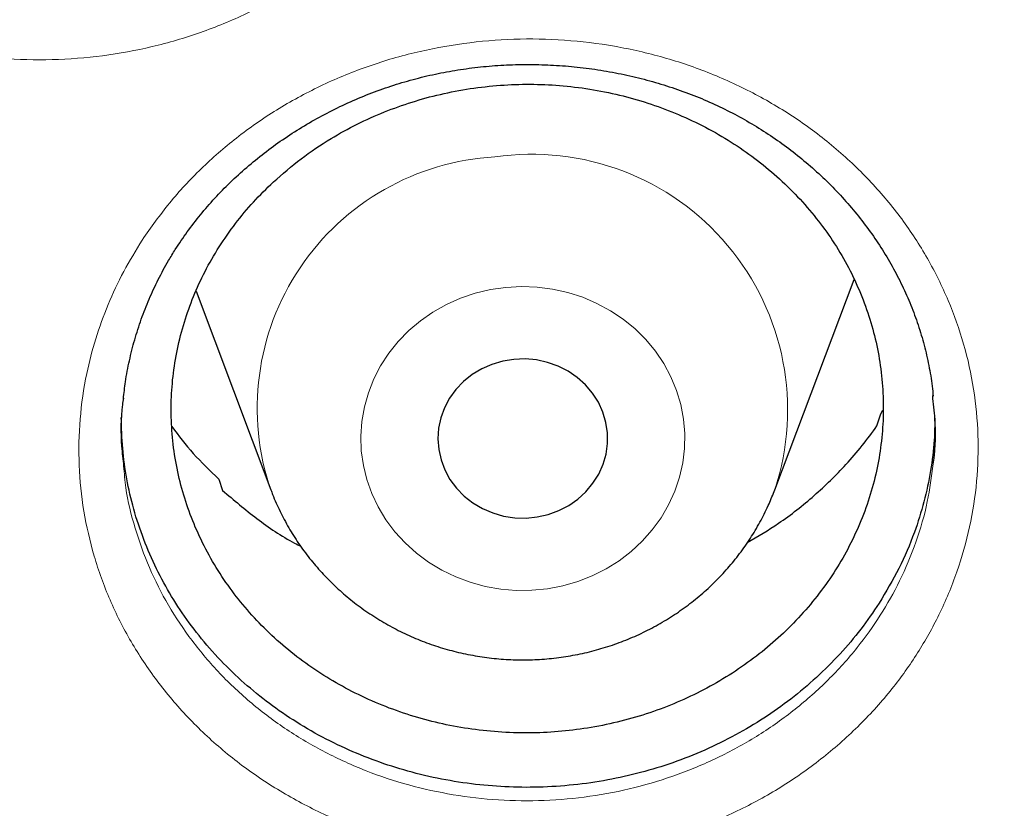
# Model space of a CAD drawing. Header units: millimetres. Extents: x 8 to 976, y 12 to 967.
# Tile 62 of 256: x 361.79 to 366.43, y 790.03 to 793.75. Entities that reach past the tile are written whole.
import ezdxf

# ---------------------------------------------------------------- set-up
doc = ezdxf.new("R2010")
doc.units = ezdxf.units.MM

msp = doc.modelspace()

# ---------------------------------------------------------------- linework, layer by layer
at = {"color": 7, "linetype": 'Continuous', "lineweight": 30}
for p, q in [((365.3466, 791.5305), (365.7198, 792.5223)), ((362.6181, 792.467), (362.9705, 791.5305)), ((365.8458, 791.8888), (365.8564, 791.906)), ((365.828, 791.8315), (365.8458, 791.8888)), ((362.7252, 791.581), (362.7432, 791.5273)), ((365.3436, 791.5224), (365.3466, 791.5305))]:
    msp.add_line(p, q, dxfattribs=at)
at = {"color": 252, "linetype": 'Continuous', "lineweight": 0, "flags": 128}
msp.add_lwpolyline([(364.0787, 792.4845), (364.0058, 792.4739), (363.9343, 792.4568), (363.8649, 792.4333), (363.7982, 792.4036), (363.7349, 792.3681), (363.6756, 792.3269), (363.6208, 792.2806), (363.571, 792.2295), (363.5266, 792.1742), (363.4882, 792.1151), (363.456, 792.0528), (363.4304, 791.9878), (363.4116, 791.9209), (363.3998, 791.8526), (363.395, 791.7835), (363.3974, 791.7143), (363.4069, 791.6456), (363.4234, 791.5782), (363.4467, 791.5125), (363.4768, 791.4493), (363.5131, 791.389), (363.5555, 791.3324), (363.6036, 791.2798), (363.6568, 791.2319), (363.7147, 791.189), (363.7767, 791.1515), (363.8424, 791.1198), (363.9109, 791.0942), (363.9818, 791.075), (364.0543, 791.0622), (364.1278, 791.0561), (364.2016, 791.0566), (364.275, 791.0639), (364.3473, 791.0777), (364.4178, 791.098), (364.4859, 791.1247), (364.551, 791.1573), (364.6124, 791.1957), (364.6695, 791.2395), (364.7219, 791.2883), (364.7691, 791.3415), (364.8105, 791.3988), (364.8458, 791.4596), (364.8747, 791.5233), (364.897, 791.5893), (364.9123, 791.657), (364.9206, 791.7258), (364.9218, 791.795), (364.9159, 791.864), (364.9029, 791.9322), (364.8829, 791.9988), (364.8562, 792.0634), (364.823, 792.1252), (364.7835, 792.1837), (364.7382, 792.2383), (364.6876, 792.2887), (364.6319, 792.3341), (364.5719, 792.3744), (364.508, 792.409), (364.4408, 792.4377), (364.371, 792.4601), (364.2992, 792.4761), (364.2261, 792.4856), (364.1524, 792.4884), (364.0787, 792.4845)], dxfattribs=at)
at = {"color": 7, "linetype": 'Continuous', "lineweight": 30, "flags": 128}
msp.add_lwpolyline([(364.1168, 792.1452), (364.0641, 792.1366), (364.0131, 792.1215), (363.9648, 792.1002), (363.9199, 792.0731), (363.8792, 792.0405), (363.8435, 792.0032), (363.8135, 791.9618), (363.7896, 791.9169), (363.7723, 791.8695), (363.7619, 791.8203), (363.7586, 791.7703), (363.7624, 791.7203), (363.7733, 791.6712), (363.791, 791.6239), (363.8153, 791.5793), (363.8458, 791.5381), (363.8818, 791.501), (363.9227, 791.4688), (363.9679, 791.442), (364.0165, 791.4211), (364.0676, 791.4065), (364.1203, 791.3984), (364.1737, 791.3969), (364.2269, 791.4022), (364.2788, 791.414), (364.3286, 791.4322), (364.3753, 791.4565), (364.4182, 791.4864), (364.4564, 791.5215), (364.4893, 791.5609), (364.5164, 791.6042), (364.537, 791.6504), (364.5509, 791.6988), (364.5578, 791.7486), (364.5575, 791.7987), (364.5502, 791.8483), (364.5358, 791.8966), (364.5148, 791.9427), (364.4873, 791.9857), (364.454, 792.0249), (364.4155, 792.0596), (364.3723, 792.0892), (364.3253, 792.1131), (364.2754, 792.1309), (364.2233, 792.1423), (364.1702, 792.1471), (364.1168, 792.1452)], dxfattribs=at)
at = {"color": 252, "linetype": 'Continuous', "lineweight": 0}
for centre, radius, start, end in [((364.0931, 791.9147), 1.1866, 93.202, 198.9486), ((364.2015, 791.9068), 1.2054, 341.8079, 98.3303)]:
    msp.add_arc(centre, radius, start, end, dxfattribs=at)
for points, knots in [([(361.8798, 844.4039), (361.3833, 844.398), (360.3901, 844.3861), (358.9033, 844.2905), (357.4222, 844.138), (355.9497, 843.9234), (354.4974, 843.6502), (353.0678, 843.3198), (351.6632, 842.9342), (350.2777, 842.492), (348.9056, 841.9911), (347.5499, 841.4312), (346.2139, 840.8122), (344.9081, 840.1387), (343.6351, 839.412), (342.4049, 838.6381), (341.2188, 837.8196), (340.0785, 836.959), (338.9788, 836.053), (337.9155, 835.0976), (336.8914, 834.0936), (335.9095, 833.042), (334.9778, 831.951), (334.0982, 830.8226), (333.2772, 829.6659), (332.5153, 828.4839), (331.8128, 827.2794), (331.1664, 826.0476), (330.5737, 824.7831), (330.0371, 823.4878), (329.5589, 822.1637), (329.1431, 820.8213), (328.7907, 819.4629), (328.504, 818.0995), (328.2823, 816.7339), (328.1246, 815.3689), (328.0298, 813.9988), (327.998, 812.6177), (328.0306, 811.2284), (328.1288, 809.8334), (328.2923, 808.4439), (328.5208, 807.0624), (328.812, 805.6998), (329.1642, 804.3586), (329.5752, 803.0408), (330.0466, 801.741), (330.5805, 800.4537), (331.1773, 799.1818), (331.837, 797.9283), (332.5549, 796.7032), (333.3295, 795.5089), (334.1543, 794.3546), (335.0267, 793.2419), (335.944, 792.172), (336.9096, 791.1403), (337.928, 790.1427), (338.9982, 789.1819), (340.119, 788.2607), (341.2819, 787.3866), (342.4847, 786.5613), (343.7175, 785.7911), (344.9774, 785.0763), (346.2613, 784.4172), (347.5742, 783.8107), (348.922, 783.2547), (350.3026, 782.7512), (351.7139, 782.3025), (353.1448, 781.9125), (354.5926, 781.5819), (356.0458, 781.3129), (357.5014, 781.1049), (358.9563, 780.9569), (360.4167, 780.868), (361.8887, 780.8381), (363.3696, 780.8687), (364.8564, 780.9609), (366.3375, 781.1143), (367.81, 781.3286), (369.2623, 781.6019), (370.6919, 781.9323), (372.0965, 782.3179), (373.482, 782.7601), (374.8541, 783.261), (376.2097, 783.8209), (377.5458, 784.4399), (378.8516, 785.1134), (380.1245, 785.8401), (381.3548, 786.614), (382.5409, 787.4325), (383.6812, 788.2931), (384.7809, 789.1991), (385.8442, 790.1545), (386.8683, 791.1585), (387.8502, 792.2101), (388.7819, 793.3011), (389.6615, 794.4295), (390.4825, 795.5862), (391.2444, 796.7682), (391.9469, 797.9727), (392.5933, 799.2045), (393.186, 800.469), (393.7226, 801.7643), (394.2008, 803.0883), (394.6166, 804.4308), (394.969, 805.7892), (395.2557, 807.1526), (395.4774, 808.5182), (395.6351, 809.8832), (395.7299, 811.2533), (395.7617, 812.6344), (395.7291, 814.0237), (395.6309, 815.4187), (395.4674, 816.8082), (395.2389, 818.1897), (394.9476, 819.5522), (394.5955, 820.8935), (394.1845, 822.2113), (393.7131, 823.5111), (393.1792, 824.7984), (392.5824, 826.0703), (391.9227, 827.3238), (391.2048, 828.5489), (390.4302, 829.7432), (389.6054, 830.8975), (388.7329, 832.0102), (387.8157, 833.08), (386.85, 834.1118), (385.8317, 835.1094), (384.7615, 836.0702), (383.6407, 836.9914), (382.4778, 837.8655), (381.275, 838.6907), (380.0421, 839.461), (378.7822, 840.1758), (377.4984, 840.8349), (376.1855, 841.4414), (374.8377, 841.9974), (373.4571, 842.5009), (372.0458, 842.9496), (370.6149, 843.3396), (369.1671, 843.6702), (367.7139, 843.9391), (366.2583, 844.1474), (364.8034, 844.2945), (363.343, 844.3868), (362.3676, 844.3982), (361.8798, 844.4039)], [0, 0, 0, 0, 0.007, 0.014, 0.021, 0.028, 0.035, 0.041875, 0.04875, 0.055625, 0.0625, 0.0695, 0.0765, 0.0835, 0.0905, 0.0975, 0.104375, 0.11125, 0.118125, 0.125, 0.132, 0.139, 0.146, 0.153, 0.16, 0.166875, 0.17375, 0.180625, 0.1875, 0.1945, 0.2015, 0.2085, 0.2155, 0.2225, 0.229375, 0.23625, 0.243125, 0.25, 0.257, 0.264, 0.271, 0.278, 0.285, 0.291875, 0.29875, 0.305625, 0.3125, 0.3195, 0.3265, 0.3335, 0.3405, 0.3475, 0.354375, 0.36125, 0.368125, 0.375, 0.382, 0.389, 0.396, 0.403, 0.41, 0.416875, 0.42375, 0.430625, 0.4375, 0.4445, 0.4515, 0.4585, 0.4655, 0.4725, 0.479375, 0.48625, 0.493125, 0.5, 0.507, 0.514, 0.521, 0.528, 0.535, 0.541875, 0.54875, 0.555625, 0.5625, 0.5695, 0.5765, 0.5835, 0.5905, 0.5975, 0.604375, 0.61125, 0.618125, 0.625, 0.632, 0.639, 0.646, 0.653, 0.66, 0.666875, 0.67375, 0.680625, 0.6875, 0.6945, 0.7015, 0.7085, 0.7155, 0.7225, 0.729375, 0.73625, 0.743125, 0.75, 0.757, 0.764, 0.771, 0.778, 0.785, 0.791875, 0.79875, 0.805625, 0.8125, 0.8195, 0.8265, 0.8335, 0.8405, 0.8475, 0.854375, 0.86125, 0.868125, 0.875, 0.882, 0.889, 0.896, 0.903, 0.91, 0.916875, 0.92375, 0.930625, 0.9375, 0.9445, 0.9515, 0.9585, 0.9655, 0.9725, 0.979375, 0.98625, 0.993125, 1, 1, 1, 1]), ([(360.0365, 796.4648), (360.0578, 796.4976), (360.1003, 796.5634), (360.1935, 796.6857), (360.3218, 796.8276), (360.4937, 796.9794), (360.6829, 797.1127), (360.8877, 797.2253), (361.1047, 797.3165), (361.3316, 797.3851), (361.5657, 797.4293), (361.8039, 797.4495), (362.043, 797.4452), (362.2798, 797.4159), (362.5114, 797.3627), (362.7352, 797.2863), (362.9479, 797.1869), (363.1473, 797.0665), (363.3308, 796.9265), (363.4956, 796.7682), (363.6403, 796.5942), (363.7631, 796.4065), (363.8616, 796.2069), (363.9354, 795.9985), (363.9834, 795.7839), (364.0042, 795.5658), (363.9988, 795.3472), (363.9673, 795.1342), (363.9112, 794.9297), (363.8322, 794.7316), (363.7278, 794.5391), (363.5984, 794.3553), (363.4475, 794.1857), (363.2765, 794.0331), (363.0881, 793.8988), (362.8845, 793.7845), (362.6679, 793.6923), (362.4414, 793.6227), (362.2079, 793.5766), (361.9702, 793.5553), (361.7315, 793.5583), (361.4946, 793.5855), (361.2626, 793.6374), (361.0382, 793.7127), (360.8245, 793.8103), (360.6245, 793.9297), (360.4402, 794.0686), (360.2735, 794.2254), (360.1275, 794.399), (360.0034, 794.5867), (359.9028, 794.7857), (359.8277, 794.9939), (359.7784, 795.2082), (359.7554, 795.4262), (359.7599, 795.645), (359.7906, 795.862), (359.8475, 796.0728), (359.9276, 796.2757), (360.0002, 796.4017), (360.0365, 796.4648)], [0, 0, 0, 0, 0.009388, 0.018776, 0.036636, 0.054553, 0.072412, 0.090273, 0.108189, 0.126048, 0.143944, 0.161897, 0.179793, 0.197655, 0.215573, 0.233434, 0.251297, 0.269217, 0.28708, 0.304941, 0.32286, 0.34072, 0.358617, 0.376571, 0.394467, 0.41233, 0.430248, 0.44811, 0.465039, 0.48197, 0.499833, 0.517754, 0.535618, 0.553475, 0.571388, 0.589245, 0.607115, 0.625043, 0.642914, 0.660771, 0.678685, 0.696543, 0.714413, 0.732341, 0.750211, 0.768062, 0.785969, 0.803821, 0.821737, 0.839714, 0.857633, 0.875521, 0.893467, 0.911356, 0.929221, 0.947142, 0.965007, 0.982503, 1, 1, 1, 1]), ([(362.3648, 792.7079), (362.4062, 792.767), (362.4892, 792.8852), (362.6393, 793.0457), (362.8078, 793.1934), (362.996, 793.3242), (363.2011, 793.4363), (363.4185, 793.5271), (363.6455, 793.5944), (363.8791, 793.6383), (364.1166, 793.6586), (364.3552, 793.6538), (364.5917, 793.625), (364.823, 793.5724), (365.0458, 793.4961), (365.2577, 793.3979), (365.4565, 793.2788), (365.6392, 793.1395), (365.8038, 792.9824), (365.9482, 792.8095), (366.0696, 792.6228), (366.1676, 792.425), (366.241, 792.2182), (366.2878, 792.0049), (366.3083, 791.7879), (366.3023, 791.5701), (366.2688, 791.3542), (366.2092, 791.1429), (366.1262, 790.944), (366.0226, 790.7595), (365.8986, 790.5855), (365.7503, 790.4204), (365.5786, 790.2673), (365.3894, 790.1329), (365.1848, 790.0194), (364.9681, 789.9273), (364.7415, 789.8575), (364.5076, 789.812), (364.2695, 789.7904), (364.0306, 789.793), (363.7941, 789.8206), (363.5628, 789.8718), (363.3391, 789.9461), (363.1261, 790.0434), (362.9263, 790.1616), (362.7422, 790.2994), (362.5768, 790.4555), (362.4315, 790.6274), (362.3079, 790.813), (362.2086, 791.0105), (362.134, 791.2169), (362.085, 791.4296), (362.0632, 791.646), (362.0676, 791.8634), (362.0962, 792.0631), (362.143, 792.2433), (362.2016, 792.4041), (362.274, 792.5603), (362.3346, 792.6588), (362.3648, 792.7079)], [0, 0, 0, 0, 0.017289, 0.034631, 0.051921, 0.069808, 0.087753, 0.10564, 0.123482, 0.141381, 0.159224, 0.177097, 0.195027, 0.2129, 0.230723, 0.248602, 0.266423, 0.284313, 0.30226, 0.320149, 0.338014, 0.355937, 0.373802, 0.391715, 0.409687, 0.427601, 0.445519, 0.463494, 0.481412, 0.498003, 0.514594, 0.532557, 0.550577, 0.568539, 0.586416, 0.604351, 0.622228, 0.640131, 0.658093, 0.675997, 0.693832, 0.711724, 0.72956, 0.747428, 0.765354, 0.783222, 0.801088, 0.819012, 0.836879, 0.854765, 0.872708, 0.890594, 0.908468, 0.926396, 0.944267, 0.958173, 0.972134, 0.986094, 1, 1, 1, 1]), ([(362.277, 791.6411), (362.2798, 791.6075), (362.2881, 791.5088), (362.3283, 791.3482), (362.3948, 791.1623), (362.4849, 790.9844), (362.5965, 790.817), (362.728, 790.662), (362.8777, 790.5212), (363.0443, 790.3969), (363.2251, 790.2903), (363.4178, 790.2026), (363.6203, 790.1356), (363.8296, 790.0895), (364.0437, 790.0646), (364.2599, 790.0623), (364.4754, 790.0818), (364.6871, 790.123), (364.8923, 790.186), (365.0884, 790.2693), (365.2736, 790.3718), (365.4448, 790.4932), (365.6003, 790.6314), (365.7344, 790.7804), (365.8466, 790.9373), (365.9404, 791.1037), (366.015, 791.2833), (366.0691, 791.4683), (366.0852, 791.593), (366.0929, 791.6526)], [0, 0, 0, 0, 0.019668, 0.057616, 0.095686, 0.133635, 0.171595, 0.209675, 0.247635, 0.285597, 0.323681, 0.361643, 0.399538, 0.437553, 0.475448, 0.513483, 0.55164, 0.589675, 0.627665, 0.665778, 0.703769, 0.741931, 0.780218, 0.818385, 0.853622, 0.888862, 0.926929, 0.965117, 1, 1, 1, 1])]:
    msp.add_open_spline(points, degree=3, knots=knots, dxfattribs=at)
at = {"color": 7, "linetype": 'Continuous', "lineweight": 30}
for points, knots in [([(327.0285, 815.3102), (327.026, 815.2749), (327.0205, 815.198), (327.0129, 815.081), (327.005, 814.9545), (326.9969, 814.8211), (326.9886, 814.6748), (326.9805, 814.5161), (326.9726, 814.3459), (326.9648, 814.152), (326.9574, 813.9329), (326.9511, 813.6872), (326.9464, 813.4253), (326.944, 813.1471), (326.9442, 812.8527), (326.9475, 812.5421), (326.9543, 812.2154), (326.9644, 811.8987), (326.9771, 811.5969), (326.9912, 811.3218), (327.0069, 811.0595), (327.0236, 810.8157), (327.0406, 810.591), (327.0576, 810.3857), (327.0741, 810.2012), (327.0897, 810.0375), (327.1039, 809.8953), (327.1165, 809.7742), (327.1274, 809.6741), (327.1362, 809.594), (327.1426, 809.5375), (327.147, 809.4998), (327.1503, 809.4704), (327.1545, 809.4352), (327.1599, 809.3891), (327.1666, 809.333), (327.1764, 809.2523), (327.19, 809.143), (327.2084, 809.0007), (327.2298, 808.8404), (327.2544, 808.6641), (327.2814, 808.4787), (327.3104, 808.2879), (327.3405, 808.0974), (327.3718, 807.9075), (327.4041, 807.7184), (327.4568, 807.421), (327.5331, 807.017), (327.6343, 806.5261), (327.7393, 806.0546), (327.848, 805.598), (327.9657, 805.1345), (328.074, 804.7342), (328.1692, 804.3986), (328.2481, 804.1293), (328.3303, 803.8583), (328.4071, 803.6126), (328.475, 803.4015), (328.5301, 803.2336), (328.5776, 803.0911), (328.6154, 802.9796), (328.6441, 802.8957), (328.6648, 802.8357), (328.6835, 802.7818), (328.7039, 802.7231), (328.7296, 802.65), (328.7612, 802.5607), (328.7988, 802.4557), (328.8427, 802.3346), (328.8965, 802.1879), (328.9616, 802.0137), (329.0391, 801.8101), (329.1268, 801.5847), (329.2234, 801.3423), (329.3254, 801.0926), (329.4289, 800.8452), (329.5587, 800.5423), (329.7146, 800.1899), (329.8963, 799.7941), (330.0672, 799.4348), (330.2264, 799.1101), (330.3736, 798.8178), (330.5147, 798.5443), (330.6493, 798.2892), (330.777, 798.0524), (330.9781, 797.6865), (331.2623, 797.1873), (331.5439, 796.7181), (331.7324, 796.4137), (331.821, 796.2721), (331.9106, 796.1307), (332.001, 795.9895), (332.0923, 795.8486), (332.1825, 795.7109), (332.2647, 795.5869), (332.3344, 795.4826), (332.3894, 795.401), (332.4323, 795.3375), (332.4649, 795.2896), (332.4941, 795.2468), (332.5275, 795.198), (332.573, 795.1319), (332.6317, 795.0469), (332.7048, 794.942), (332.7912, 794.8192), (332.891, 794.6787), (332.9973, 794.5308), (333.1088, 794.3775), (333.2243, 794.2206), (333.35, 794.052), (333.4862, 793.8719), (333.6322, 793.6814), (333.8524, 793.3987), (334.1419, 793.0366), (334.4871, 792.6195), (334.8137, 792.2372), (335.1212, 791.8874), (335.42, 791.5568), (335.7095, 791.2448), (335.9874, 790.9526), (336.2532, 790.6795), (336.5066, 790.425), (336.7487, 790.1868), (336.9936, 789.9504), (337.2445, 789.7132), (337.5079, 789.4694), (337.7754, 789.2271), (338.0503, 788.9833), (338.3328, 788.7384), (338.6017, 788.5103), (338.8558, 788.2992), (339.094, 788.1048), (339.337, 787.91), (339.585, 787.7151), (339.8366, 787.521), (340.0577, 787.3536), (340.2415, 787.2165), (340.3825, 787.1126), (340.5086, 787.0205), (340.6196, 786.9402), (340.7101, 786.8752), (340.7817, 786.8241), (340.8344, 786.7867), (340.8749, 786.758), (340.9097, 786.7334), (340.9525, 786.7032), (341.013, 786.6608), (341.094, 786.6042), (341.1926, 786.5358), (341.3091, 786.4556), (341.4437, 786.3639), (341.5964, 786.2609), (341.8983, 786.0597), (342.3505, 785.7665), (342.9563, 785.3909), (343.5812, 785.0206), (344.2255, 784.6566), (344.8854, 784.3018), (345.5605, 783.957), (346.2495, 783.6233), (346.9505, 783.3023), (347.6927, 782.9816), (348.4703, 782.6667), (349.2822, 782.3607), (350.0899, 782.0782), (350.8925, 781.8185), (351.6845, 781.5821), (352.4653, 781.3679), (353.2355, 781.1745), (354.0031, 780.999), (354.8067, 780.8332), (355.6493, 780.6791), (356.531, 780.5396), (357.4162, 780.4212), (358.3043, 780.3241), (359.1947, 780.2484), (360.0869, 780.1941), (360.9802, 780.1614), (361.8742, 780.1504), (362.7682, 780.1611), (363.6615, 780.1936), (364.5537, 780.2476), (365.4442, 780.323), (366.3323, 780.4199), (367.2185, 780.5381), (368.1034, 780.6778), (368.9567, 780.8338), (369.7785, 781.0036), (370.5686, 781.185), (371.3569, 781.3842), (372.1429, 781.6015), (372.9215, 781.8356), (373.6942, 782.0868), (374.4647, 782.3564), (375.2411, 782.6481), (375.9706, 782.942), (376.6525, 783.2337), (377.2862, 783.5193), (377.923, 783.8215), (378.459, 784.0889), (378.8949, 784.3148), (379.231, 784.4936), (379.5675, 784.6772), (379.9041, 784.8656), (380.2364, 785.0563), (380.5578, 785.2454), (380.8618, 785.4285), (381.1467, 785.6039), (381.4127, 785.771), (381.66, 785.9294), (381.889, 786.0787), (382.0794, 786.2048), (382.2349, 786.3091), (382.3589, 786.3931), (382.4749, 786.4724), (382.5831, 786.5469), (382.6826, 786.616), (382.7701, 786.6772), (382.8394, 786.7259), (382.8913, 786.7626), (382.9356, 786.794), (382.9854, 786.8294), (383.0467, 786.8732), (383.1182, 786.9245), (383.2151, 786.9944), (383.3391, 787.0847), (383.4933, 787.198), (383.6678, 787.328), (383.8633, 787.4755), (384.08, 787.6417), (384.3138, 787.824), (384.5643, 788.023), (384.8148, 788.2259), (385.0633, 788.4312), (385.3051, 788.6346), (385.5491, 788.8439), (385.7905, 789.055), (386.0274, 789.2659), (386.3622, 789.5699), (386.7871, 789.9678), (387.2824, 790.4518), (387.7453, 790.9227), (388.1775, 791.3796), (388.5899, 791.8319), (388.9829, 792.279), (389.358, 792.7211), (389.7186, 793.1612), (390.112, 793.6584), (390.5372, 794.2184), (390.9897, 794.8442), (391.4266, 795.4794), (391.8267, 796.0911), (392.1924, 796.6779), (392.528, 797.2411), (392.8556, 797.8173), (393.1765, 798.4099), (393.4903, 799.0197), (393.7375, 799.5271), (393.9241, 799.9259), (394.0539, 800.2107), (394.1817, 800.4988), (394.3076, 800.7904), (394.4305, 801.0831), (394.5448, 801.3633), (394.6476, 801.6221), (394.737, 801.8528), (394.8158, 802.0607), (394.8844, 802.2455), (394.9364, 802.3881), (394.9744, 802.4936), (395.0007, 802.5672), (395.0242, 802.6333), (395.0449, 802.6923), (395.0632, 802.7445), (395.0801, 802.7929), (395.098, 802.8447), (395.1202, 802.909), (395.1484, 802.9915), (395.1827, 803.0931), (395.2228, 803.2131), (395.2683, 803.3514), (395.3191, 803.5081), (395.4224, 803.8334), (395.569, 804.3175), (395.7463, 804.9512), (395.8933, 805.5217), (396.015, 806.0309), (396.1162, 806.4844), (396.2106, 806.9383), (396.2808, 807.3028), (396.3306, 807.5767), (396.3625, 807.7585), (396.3935, 807.9411), (396.4235, 808.1243), (396.4524, 808.3082), (396.4802, 808.4921), (396.5062, 808.6708), (396.5297, 808.8395), (396.5502, 808.9922), (396.5677, 809.1277), (396.5823, 809.2439), (396.5941, 809.3408), (396.6028, 809.4143), (396.6088, 809.4656), (396.6132, 809.5039), (396.6178, 809.544), (396.6236, 809.5957), (396.6309, 809.6609), (396.6407, 809.751), (396.6532, 809.8699), (396.6684, 810.021), (396.6852, 810.1964), (396.703, 810.3963), (396.7199, 810.6021), (396.7357, 810.8107), (396.7501, 811.0192), (396.7639, 811.2427), (396.7768, 811.479), (396.7903, 811.7692), (396.8023, 812.1019), (396.8111, 812.4677), (396.8154, 812.8138), (396.8158, 813.1402), (396.813, 813.4468), (396.8077, 813.7337), (396.8005, 813.9908), (396.7923, 814.2196), (396.7837, 814.4219), (396.7746, 814.6089), (396.7652, 814.7806), (396.7559, 814.9351), (396.7471, 815.0748), (396.7392, 815.198), (396.7337, 815.2749), (396.7312, 815.3102)], [0, 0, 0, 0, 0.0009265, 0.0020153, 0.0031174, 0.0043621, 0.0057274, 0.0072008, 0.0087824, 0.0104719, 0.012602, 0.0148824, 0.0173128, 0.0198934, 0.0226243, 0.0255053, 0.0285362, 0.0317174, 0.0343222, 0.0369399, 0.0393797, 0.0416333, 0.0437365, 0.0456467, 0.0473639, 0.0488881, 0.0502193, 0.0513387, 0.052272, 0.053019, 0.0535799, 0.0538504, 0.0540754, 0.0544002, 0.0548373, 0.0553629, 0.0559711, 0.0570941, 0.0584214, 0.059953, 0.0615834, 0.0633624, 0.0651515, 0.0669351, 0.0687133, 0.0704859, 0.0722532, 0.077085, 0.0818755, 0.0861274, 0.0904466, 0.094855, 0.0993527, 0.1019104, 0.1044962, 0.1071098, 0.1097355, 0.1116079, 0.113235, 0.1146171, 0.1157541, 0.1164872, 0.1170635, 0.1175078, 0.1180599, 0.1187797, 0.1196483, 0.1206749, 0.1218595, 0.1232023, 0.1249869, 0.126991, 0.1292143, 0.131657, 0.1341868, 0.1366497, 0.1390459, 0.1432653, 0.1472597, 0.1510293, 0.1542052, 0.1572019, 0.1600193, 0.1626578, 0.165117, 0.1674012, 0.1741097, 0.1808608, 0.1823823, 0.183906, 0.1854317, 0.1869596, 0.1884897, 0.190022, 0.191458, 0.1925529, 0.1934491, 0.1941466, 0.1946454, 0.1950304, 0.1955623, 0.1962602, 0.1972212, 0.1983844, 0.1997499, 0.2013177, 0.2030878, 0.2047173, 0.2064873, 0.2083976, 0.2104486, 0.2126399, 0.2149324, 0.2202022, 0.225249, 0.2296435, 0.2338538, 0.2378798, 0.2417217, 0.2453793, 0.2487924, 0.2520279, 0.2550857, 0.2579661, 0.2612152, 0.2644013, 0.2676431, 0.270941, 0.2742946, 0.2777042, 0.2804224, 0.2831752, 0.2859624, 0.2887842, 0.2916405, 0.2944835, 0.2962188, 0.2977831, 0.2991766, 0.3003994, 0.3014513, 0.302158, 0.3027561, 0.3031811, 0.3034857, 0.3038939, 0.3045841, 0.3054644, 0.3065349, 0.3077957, 0.3092466, 0.3108877, 0.3127189, 0.3189409, 0.3252774, 0.3317279, 0.3382924, 0.3449709, 0.3516409, 0.358421, 0.3652789, 0.3720702, 0.3798228, 0.3874625, 0.3949893, 0.4024031, 0.4097041, 0.4167651, 0.4237174, 0.4305937, 0.4374673, 0.445278, 0.4530885, 0.4608989, 0.4687091, 0.4765191, 0.484329, 0.492139, 0.4999491, 0.5077592, 0.5155692, 0.5233791, 0.5311891, 0.5389993, 0.5468107, 0.5546458, 0.5625139, 0.5695915, 0.5766955, 0.5838259, 0.5909825, 0.5981656, 0.6052461, 0.6124054, 0.619708, 0.6271539, 0.6332004, 0.6393382, 0.6455674, 0.6518881, 0.6552355, 0.6586079, 0.6620055, 0.6654281, 0.6688726, 0.6722061, 0.6753597, 0.6783332, 0.6811266, 0.6837399, 0.6861731, 0.6884262, 0.6898422, 0.6911765, 0.692429, 0.6935999, 0.6946891, 0.6956708, 0.6964567, 0.6969554, 0.6973713, 0.69791, 0.6985897, 0.699389, 0.7002639, 0.7017888, 0.7034971, 0.7053888, 0.7076192, 0.71006, 0.7127115, 0.7155736, 0.7186462, 0.7213676, 0.7242342, 0.7271406, 0.7300172, 0.732864, 0.7356811, 0.7422038, 0.7485608, 0.7543803, 0.7600537, 0.7655814, 0.770963, 0.7761988, 0.7813169, 0.7864235, 0.7934424, 0.8004583, 0.8074712, 0.814481, 0.8204264, 0.8263792, 0.8324266, 0.83859, 0.8448692, 0.8512645, 0.8541151, 0.8569883, 0.859884, 0.8628021, 0.8657425, 0.868642, 0.8711514, 0.8734293, 0.8754757, 0.8772902, 0.8788731, 0.8796676, 0.8803876, 0.8810332, 0.8816046, 0.8821122, 0.8825623, 0.8830175, 0.883627, 0.884438, 0.8854254, 0.8865894, 0.8879297, 0.8894465, 0.891139, 0.8973602, 0.9034228, 0.9093267, 0.9136504, 0.9179034, 0.9221769, 0.9264834, 0.9281842, 0.9298902, 0.9316011, 0.9333171, 0.9350383, 0.9367645, 0.9384775, 0.9400471, 0.9414914, 0.9427553, 0.9438392, 0.9447429, 0.9454653, 0.9458958, 0.9461788, 0.9465358, 0.9470179, 0.9476253, 0.9483578, 0.9495394, 0.9509471, 0.9525809, 0.9544408, 0.9565268, 0.9583244, 0.9602615, 0.9623382, 0.9645545, 0.9668446, 0.9704216, 0.9738153, 0.977026, 0.9800537, 0.9828983, 0.9855597, 0.988038, 0.9900562, 0.9919342, 0.993672, 0.9952697, 0.9967184, 0.9979847, 0.9990735, 1, 1, 1, 1]), ([(329.5316, 809.7522), (329.5452, 809.6246), (329.5738, 809.3549), (329.6254, 808.9439), (329.6845, 808.5193), (329.7502, 808.0955), (329.8221, 807.6725), (329.9004, 807.2506), (329.9849, 806.8298), (330.0758, 806.4101), (330.1729, 805.9916), (330.2763, 805.5745), (330.3859, 805.1588), (330.5017, 804.7445), (330.6237, 804.3318), (330.7519, 803.9208), (330.8862, 803.5115), (331.0266, 803.104), (331.173, 802.6984), (331.3256, 802.2947), (331.4841, 801.8931), (331.6487, 801.4937), (331.8192, 801.0964), (331.9956, 800.7015), (332.178, 800.3089), (332.3661, 799.9187), (332.5601, 799.5311), (332.7599, 799.146), (332.9654, 798.7636), (333.1767, 798.384), (333.3935, 798.0072), (333.616, 797.6332), (333.8441, 797.2623), (334.0777, 796.8944), (334.3168, 796.5296), (334.5613, 796.1679), (334.8112, 795.8096), (335.0664, 795.4545), (335.3269, 795.1029), (335.5927, 794.7547), (335.8636, 794.4101), (336.1397, 794.0691), (336.4208, 793.7317), (336.707, 793.3981), (336.9981, 793.0683), (337.2941, 792.7423), (337.595, 792.4203), (337.9006, 792.1023), (338.211, 791.7883), (338.5261, 791.4785), (338.8458, 791.1728), (339.17, 790.8714), (339.4986, 790.5743), (339.8317, 790.2816), (340.1692, 789.9932), (340.5109, 789.7093), (340.8568, 789.43), (341.2069, 789.1553), (341.5611, 788.8852), (341.9192, 788.6198), (342.2813, 788.3591), (342.6473, 788.1032), (343.017, 787.8522), (343.3905, 787.6061), (343.7676, 787.3649), (344.1483, 787.1287), (344.5325, 786.8976), (344.9201, 786.6715), (345.3111, 786.4506), (345.7053, 786.2348), (346.1027, 786.0243), (346.5032, 785.819), (346.9068, 785.619), (347.3133, 785.4244), (347.7227, 785.2351), (348.1348, 785.0512), (348.5497, 784.8728), (348.9672, 784.6999), (349.3873, 784.5325), (349.8098, 784.3706), (350.2347, 784.2143), (350.6619, 784.0637), (351.0913, 783.9187), (351.5228, 783.7794), (351.9564, 783.6457), (352.3919, 783.5178), (352.8293, 783.3957), (353.2685, 783.2793), (353.7094, 783.1687), (354.1519, 783.0639), (354.5959, 782.965), (355.0414, 782.872), (355.4882, 782.7847), (355.9362, 782.7035), (356.3855, 782.6281), (356.8358, 782.5587), (357.2871, 782.4952), (357.7393, 782.4376), (358.1923, 782.386), (358.6461, 782.3404), (359.1005, 782.3008), (359.5555, 782.2672), (360.0109, 782.2395), (360.4666, 782.2179), (360.9227, 782.2023), (361.3789, 782.1927), (361.8353, 782.1891), (362.2916, 782.1915), (362.7479, 782.1999), (363.204, 782.2144), (363.6599, 782.2348), (364.1153, 782.2613), (364.5704, 782.2938), (365.0249, 782.3322), (365.4788, 782.3767), (365.932, 782.4271), (366.3844, 782.4835), (366.8359, 782.5458), (367.2864, 782.6141), (367.7359, 782.6883), (368.1842, 782.7684), (368.6312, 782.8545), (369.0769, 782.9464), (369.5213, 783.0441), (369.9641, 783.1478), (370.4053, 783.2572), (370.8448, 783.3725), (371.2826, 783.4935), (371.7185, 783.6203), (372.1524, 783.7528), (372.5844, 783.8911), (373.0142, 784.035), (373.4418, 784.1845), (373.8672, 784.3397), (374.2902, 784.5005), (374.7107, 784.6668), (375.1288, 784.8387), (375.5442, 785.016), (375.9569, 785.1988), (376.3668, 785.387), (376.7739, 785.5806), (377.178, 785.7796), (377.5792, 785.9838), (377.9772, 786.1934), (378.372, 786.4081), (378.7636, 786.628), (379.1519, 786.8531), (379.5368, 787.0833), (379.9182, 787.3185), (380.296, 787.5587), (380.6702, 787.8039), (381.0407, 788.054), (381.4074, 788.3089), (381.7703, 788.5686), (382.1292, 788.8331), (382.4842, 789.1023), (382.835, 789.3762), (383.1818, 789.6546), (383.5244, 789.9376), (383.8626, 790.2251), (384.1966, 790.517), (384.5261, 790.8133), (384.8512, 791.1139), (385.1718, 791.4187), (385.4878, 791.7278), (385.7991, 792.0409), (386.1057, 792.3582), (386.4075, 792.6795), (386.7045, 793.0047), (386.9966, 793.3337), (387.2837, 793.6666), (387.5658, 794.0033), (387.8429, 794.3436), (388.1148, 794.6876), (388.3816, 795.035), (388.6431, 795.386), (388.8994, 795.7404), (389.1503, 796.0981), (389.3959, 796.4591), (389.636, 796.8233), (389.8707, 797.1907), (390.0999, 797.5611), (390.3234, 797.9344), (390.5414, 798.3107), (390.7537, 798.6898), (390.9604, 799.0717), (391.1613, 799.4562), (391.3564, 799.8434), (391.5457, 800.2331), (391.7292, 800.6252), (391.9068, 801.0197), (392.0784, 801.4166), (392.2441, 801.8156), (392.4039, 802.2168), (392.5576, 802.6201), (392.7052, 803.0253), (392.8468, 803.4325), (392.9823, 803.8414), (393.1117, 804.2521), (393.2349, 804.6645), (393.3519, 805.0785), (393.4627, 805.4939), (393.5673, 805.9108), (393.6656, 806.329), (393.7577, 806.7485), (393.8434, 807.1691), (393.9229, 807.5909), (393.9961, 808.0136), (394.0629, 808.4372), (394.1235, 808.8617), (394.1773, 809.287), (394.2142, 809.6058), (394.2311, 809.7831), (394.2345, 809.8181)], [0, 0, 0, 0, 0.004275, 0.009032, 0.013789, 0.018546, 0.023303, 0.02806, 0.032817, 0.037574, 0.042332, 0.047089, 0.051846, 0.056603, 0.06136, 0.066118, 0.070875, 0.075632, 0.08039, 0.085147, 0.089905, 0.094662, 0.099419, 0.104177, 0.108935, 0.113692, 0.11845, 0.123207, 0.127965, 0.132723, 0.137481, 0.142239, 0.146996, 0.151754, 0.156512, 0.16127, 0.166028, 0.170786, 0.175545, 0.180303, 0.185061, 0.189819, 0.194577, 0.199336, 0.204094, 0.208852, 0.213611, 0.218369, 0.223128, 0.227886, 0.232645, 0.237404, 0.242162, 0.246921, 0.25168, 0.256438, 0.261197, 0.265956, 0.270715, 0.275474, 0.280233, 0.284992, 0.289751, 0.29451, 0.299269, 0.304028, 0.308787, 0.313546, 0.318305, 0.323065, 0.327824, 0.332583, 0.337342, 0.342102, 0.346861, 0.35162, 0.35638, 0.361139, 0.365899, 0.370658, 0.375418, 0.380177, 0.384937, 0.389696, 0.394456, 0.399215, 0.403975, 0.408734, 0.413494, 0.418253, 0.423013, 0.427773, 0.432532, 0.437292, 0.442052, 0.446811, 0.451571, 0.456331, 0.46109, 0.46585, 0.47061, 0.475369, 0.480129, 0.484889, 0.489649, 0.494408, 0.499168, 0.503928, 0.508687, 0.513447, 0.518207, 0.522967, 0.527726, 0.532486, 0.537246, 0.542005, 0.546765, 0.551525, 0.556285, 0.561044, 0.565804, 0.570564, 0.575323, 0.580083, 0.584843, 0.589602, 0.594362, 0.599121, 0.603881, 0.608641, 0.6134, 0.61816, 0.622919, 0.627679, 0.632438, 0.637198, 0.641957, 0.646717, 0.651476, 0.656236, 0.660995, 0.665754, 0.670514, 0.675273, 0.680032, 0.684792, 0.689551, 0.69431, 0.699069, 0.703829, 0.708588, 0.713347, 0.718106, 0.722865, 0.727624, 0.732383, 0.737142, 0.741901, 0.74666, 0.751419, 0.756177, 0.760936, 0.765695, 0.770454, 0.775212, 0.779971, 0.78473, 0.789488, 0.794247, 0.799005, 0.803764, 0.808522, 0.813281, 0.818039, 0.822797, 0.827555, 0.832314, 0.837072, 0.84183, 0.846588, 0.851346, 0.856104, 0.860862, 0.86562, 0.870378, 0.875136, 0.879893, 0.884651, 0.889409, 0.894167, 0.898924, 0.903682, 0.90844, 0.913197, 0.917954, 0.922712, 0.927469, 0.932227, 0.936984, 0.941741, 0.946499, 0.951256, 0.956013, 0.960771, 0.965528, 0.970285, 0.975042, 0.979799, 0.984556, 0.989314, 0.994071, 0.998828, 1, 1, 1, 1]), ([(362.5205, 792.6629), (362.5296, 792.6769), (362.557, 792.7191), (362.6067, 792.7875), (362.6715, 792.8668), (362.7418, 792.943), (362.8171, 793.016), (362.8973, 793.0853), (362.982, 793.1506), (363.0709, 793.2117), (363.1635, 793.2682), (363.2595, 793.3197), (363.3582, 793.3662), (363.4594, 793.4072), (363.5624, 793.4427), (363.6669, 793.4725), (363.7723, 793.4965), (363.8788, 793.5147), (363.9866, 793.5274), (364.096, 793.5347), (364.2066, 793.5363), (364.3179, 793.5322), (364.4292, 793.5225), (364.54, 793.507), (364.6495, 793.486), (364.7572, 793.4594), (364.8623, 793.4274), (364.9645, 793.3904), (365.0632, 793.3484), (365.1581, 793.3016), (365.2496, 793.2499), (365.3379, 793.1933), (365.4231, 793.1318), (365.5049, 793.0654), (365.5828, 792.9946), (365.6563, 792.9195), (365.7253, 792.8406), (365.7892, 792.7582), (365.8477, 792.6727), (365.9006, 792.5844), (365.9475, 792.4939), (365.9884, 792.4015), (366.023, 792.3077), (366.0513, 792.2126), (366.073, 792.1163), (366.087, 792.0359), (366.0913, 791.9874), (366.0927, 791.9717)], [0, 0, 0, 0, 0.011203, 0.033642, 0.056167, 0.07882, 0.101587, 0.12445, 0.147385, 0.170361, 0.193345, 0.216289, 0.239163, 0.261932, 0.284569, 0.307054, 0.329354, 0.351488, 0.373782, 0.396306, 0.419028, 0.441906, 0.464892, 0.487936, 0.510974, 0.53394, 0.556784, 0.579461, 0.601935, 0.624183, 0.646342, 0.668697, 0.691247, 0.713974, 0.736848, 0.759839, 0.782909, 0.806028, 0.829145, 0.852229, 0.875244, 0.898167, 0.920986, 0.943691, 0.966308, 0.989086, 1, 1, 1, 1]), ([(362.9826, 792.9814), (362.9508, 792.9504), (362.8872, 792.8883), (362.802, 792.7855), (362.7253, 792.6761), (362.6593, 792.5609), (362.6047, 792.4423), (362.561, 792.3201), (362.5285, 792.1937), (362.5079, 792.0653), (362.4994, 791.937), (362.5026, 791.8086), (362.5178, 791.6797), (362.545, 791.5524), (362.5836, 791.4289), (362.6333, 791.3088), (362.6946, 791.1918), (362.7666, 791.0801), (362.8479, 790.9754), (362.9385, 790.8771), (363.0389, 790.7854), (363.1476, 790.7018), (363.2625, 790.6276), (363.3838, 790.5624), (363.5119, 790.5063), (363.6449, 790.4603), (363.7804, 790.425), (363.9186, 790.4001), (364.0601, 790.3859), (364.2024, 790.3826), (364.3431, 790.3902), (364.4827, 790.4085), (364.6215, 790.4376), (364.7571, 790.4774), (364.8872, 790.5271), (365.0125, 790.5863), (365.133, 790.6556), (365.2466, 790.734), (365.3516, 790.82), (365.4484, 790.9135), (365.5371, 791.0152), (365.616, 791.1233), (365.6839, 791.236), (365.7415, 791.3535), (365.7883, 791.476), (365.8236, 791.6018), (365.8468, 791.7285), (365.8585, 791.8566), (365.8583, 791.9863), (365.8459, 792.1155), (365.8218, 792.242), (365.7862, 792.3663), (365.7388, 792.4885), (365.6802, 792.6066), (365.6114, 792.7185), (365.5326, 792.8249), (365.4434, 792.9258), (365.3451, 793.0194), (365.2394, 793.1042), (365.1263, 793.1807), (365.0054, 793.2488), (364.8785, 793.3073), (364.7478, 793.3554), (364.6133, 793.3933), (364.4743, 793.4211), (364.3332, 793.438), (364.1924, 793.4438), (364.0515, 793.4391), (363.9102, 793.4233), (363.7708, 793.3967), (363.6356, 793.3598), (363.5043, 793.3128), (363.3765, 793.2554), (363.2444, 793.1826), (363.1104, 793.0931), (363.0254, 793.0188), (362.9826, 792.9814)], [0, 0, 0, 0, 0.013234, 0.026467, 0.040085, 0.053704, 0.066938, 0.080171, 0.09379, 0.107408, 0.120646, 0.133884, 0.147507, 0.16113, 0.174372, 0.187613, 0.201239, 0.214864, 0.228104, 0.241343, 0.254968, 0.268592, 0.281827, 0.29506, 0.30868, 0.322299, 0.335527, 0.348755, 0.362367, 0.375979, 0.389202, 0.402425, 0.416032, 0.42964, 0.442861, 0.456082, 0.469688, 0.483295, 0.496518, 0.509744, 0.523352, 0.536961, 0.550192, 0.563422, 0.577036, 0.590651, 0.603888, 0.617125, 0.630747, 0.644367, 0.657609, 0.67085, 0.684475, 0.6981, 0.71134, 0.724581, 0.738206, 0.751832, 0.765068, 0.778304, 0.791925, 0.805546, 0.818776, 0.832006, 0.84562, 0.859235, 0.872459, 0.885683, 0.899291, 0.9129, 0.926122, 0.939343, 0.952948, 0.966554, 0.983185, 1, 1, 1, 1]), ([(362.2758, 791.9587), (362.2788, 791.9856), (362.2854, 792.046), (362.3034, 792.1392), (362.3281, 792.2378), (362.3593, 792.3348), (362.3964, 792.4297), (362.4394, 792.522), (362.4812, 792.5995), (362.5098, 792.6457), (362.5205, 792.6629)], [0, 0, 0, 0, 0.109158, 0.245526, 0.381726, 0.517531, 0.652752, 0.787226, 0.920831, 1, 1, 1, 1]), ([(362.2756, 791.9617), (362.2741, 791.9517), (362.2628, 791.8769), (362.2621, 791.7689), (362.2733, 791.6725), (362.277, 791.6411)], [0, 0, 0, 0, 0.093755, 0.705366, 1, 1, 1, 1]), ([(366.0929, 791.6526), (366.0938, 791.658), (366.1049, 791.728), (366.1056, 791.8364), (366.0946, 791.9379), (366.0906, 791.9744)], [0, 0, 0, 0, 0.0507915, 0.6583794, 1, 1, 1, 1]), ([(365.8382, 790.9958), (365.81, 790.9544), (365.7538, 790.8716), (365.6544, 790.7549), (365.5443, 790.6446), (365.4243, 790.5434), (365.2966, 790.4527), (365.1611, 790.3722), (365.0173, 790.3016), (364.8676, 790.2424), (364.7147, 790.1954), (364.5581, 790.1603), (364.3974, 790.1371), (364.2352, 790.1263), (364.0744, 790.1282), (363.9145, 790.1421), (363.755, 790.1685), (363.5984, 790.2071), (363.4473, 790.2572), (363.3013, 790.3186), (363.1601, 790.3918), (363.0263, 790.4756), (362.9021, 790.5685), (362.7868, 790.6705), (362.6804, 790.7821), (362.5847, 790.9016), (362.5013, 791.0269), (362.4295, 791.1582), (362.3697, 791.2959), (362.3228, 791.4377), (362.29, 791.5813), (362.2696, 791.7255), (362.2672, 791.8223), (362.266, 791.8707)], [0, 0, 0, 0, 0.031958, 0.063917, 0.096805, 0.129693, 0.161597, 0.1935, 0.226339, 0.259178, 0.290992, 0.322807, 0.355551, 0.388295, 0.42003, 0.451765, 0.484419, 0.517073, 0.548887, 0.580701, 0.61344, 0.646178, 0.677988, 0.709795, 0.742527, 0.775259, 0.807106, 0.838953, 0.871727, 0.904498, 0.936344, 0.968192, 1, 1, 1, 1]), ([(366.1006, 791.8688), (366.1002, 791.8342), (366.0993, 791.7512), (366.0823, 791.6189), (366.0516, 791.4733), (366.003, 791.3188), (365.9349, 791.1575), (365.8706, 791.0499), (365.8382, 790.9958)], [0, 0, 0, 0, 0.113449, 0.272247, 0.435657, 0.599063, 0.79843, 1, 1, 1, 1]), ([(362.504, 791.8282), (362.5366, 791.7854), (362.6032, 791.6979), (362.684, 791.6205), (362.7252, 791.581)], [0, 0, 0, 0, 0.489362, 1, 1, 1, 1]), ([(365.2168, 791.2812), (365.2668, 791.3108), (365.3785, 791.377), (365.5344, 791.5009), (365.6632, 791.626), (365.7595, 791.7376), (365.8052, 791.8002), (365.828, 791.8315)], [0, 0, 0, 0, 0.2051951, 0.4595387, 0.7130752, 0.8565367, 1, 1, 1, 1]), ([(362.7432, 791.5273), (362.7963, 791.4823), (362.9025, 791.3921), (363.0286, 791.306), (363.1022, 791.269), (363.1118, 791.2642)], [0, 0, 0, 0, 0.4643621, 0.9302129, 1, 1, 1, 1]), ([(362.9715, 791.5296), (362.974, 791.5225), (362.986, 791.488), (363.0137, 791.4283), (363.0543, 791.3511), (363.101, 791.2771), (363.1529, 791.2065), (363.21, 791.1395), (363.2719, 791.0766), (363.3383, 791.0181), (363.4089, 790.9643), (363.4834, 790.9154), (363.5614, 790.8717), (363.6424, 790.8334), (363.7261, 790.8008), (363.8121, 790.774), (363.9, 790.7532), (363.9892, 790.7385), (364.0793, 790.7299), (364.1698, 790.7276), (364.2604, 790.7314), (364.3505, 790.7416), (364.4396, 790.7579), (364.5273, 790.7804), (364.6132, 790.8088), (364.6967, 790.8431), (364.7774, 790.8831), (364.855, 790.9286), (364.929, 790.9793), (364.999, 791.0349), (365.0646, 791.0953), (365.1255, 791.16), (365.1815, 791.2287), (365.2321, 791.3011), (365.2771, 791.3768), (365.3146, 791.4505), (365.3342, 791.4999), (365.343, 791.5222)], [0, 0, 0, 0, 0.007571, 0.036505, 0.065473, 0.09447, 0.123507, 0.15259, 0.18172, 0.210896, 0.240121, 0.269394, 0.298712, 0.328075, 0.35748, 0.386923, 0.416399, 0.445904, 0.475436, 0.504987, 0.534553, 0.564129, 0.593707, 0.623284, 0.652853, 0.682407, 0.711943, 0.741453, 0.770933, 0.800374, 0.829777, 0.859132, 0.888439, 0.917699, 0.946905, 0.97606, 1, 1, 1, 1])]:
    msp.add_open_spline(points, degree=3, knots=knots, dxfattribs=at)

doc.saveas('drawing.dxf')
